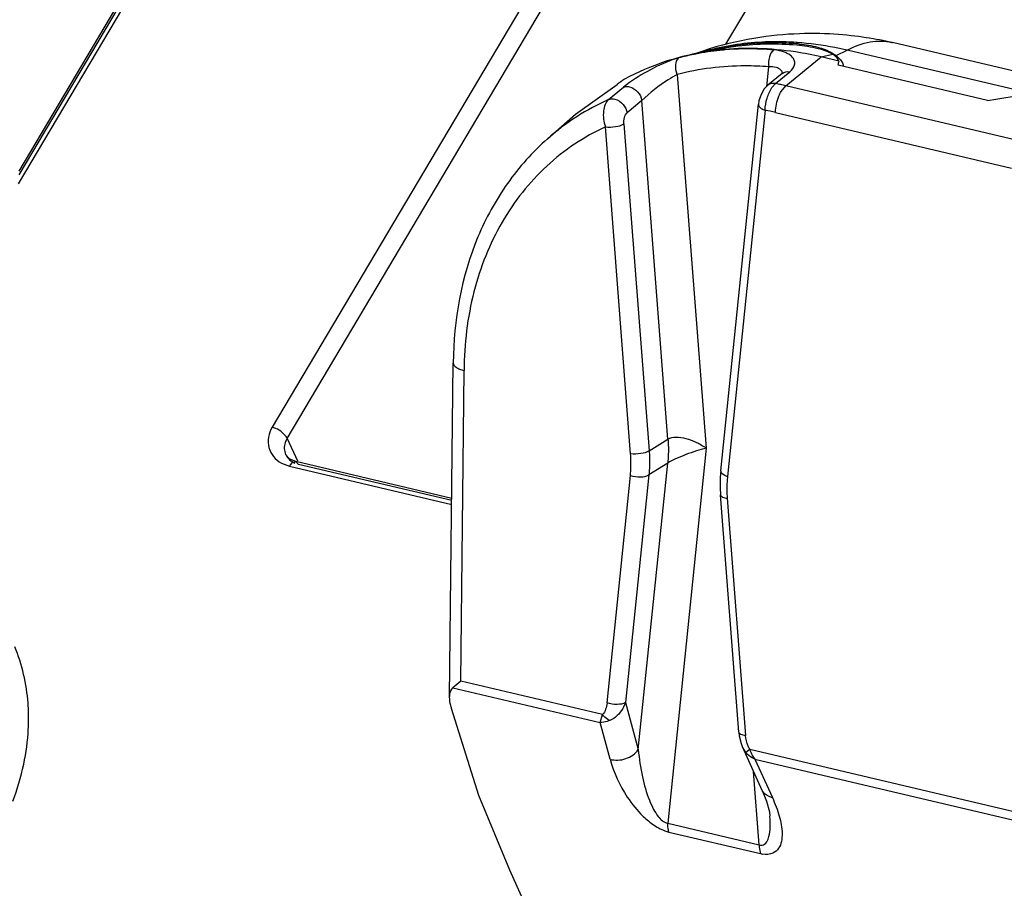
# Model space of a CAD drawing. Header units: inches. Extents: x 0 to 17, y 0 to 11.
# Tile 81 of 104: x 10.233 to 10.517, y 3.892 to 4.143. Entities that reach past the tile are written whole.
import ezdxf

# ---------------------------------------------------------------- set-up
doc = ezdxf.new("R2010")
doc.units = ezdxf.units.IN
doc.header["$LTSCALE"] = 0.935
doc.header["$MEASUREMENT"] = 0
doc.layers.add('1', color=7, linetype='CONTINUOUS')
doc.layers.add('2', color=7, linetype='CONTINUOUS')

msp = doc.modelspace()

# ---------------------------------------------------------------- linework, layer by layer
at = {"layer": '1', "color": 7, "linetype": 'Continuous'}
for p, q in [((10.4364350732, 4.135452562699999), (10.5655607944, 4.3526414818)), ((10.4277920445, 4.1327654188), (10.4346166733, 4.1341183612)), ((10.4354657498, 4.1352050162), (10.4335985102, 4.1346893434)), ((10.4576036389, 4.1352036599), (10.4576362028, 4.1355208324)), ((10.4682372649, 4.132187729), (10.4713906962, 4.133743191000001)), ((10.5252080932, 4.1210415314), (10.4713906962, 4.133743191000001)), ((10.4843225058, 4.1360140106), (10.484462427, 4.135981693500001)), ((10.5395165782, 4.1229881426), (10.484462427, 4.135981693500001)), ((10.427825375, 4.1328407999), (10.4272034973, 4.1326128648)), ((10.4537274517, 4.123494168), (10.4639717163, 4.1317939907)), ((10.4639717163, 4.1317939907), (10.4672829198, 4.1325619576)), ((10.4689810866, 4.1306117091), (10.4639717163, 4.1317939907)), ((10.4670300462, 4.1329904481), (10.4682369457, 4.1321879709)), ((10.4682372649, 4.132187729), (10.4694355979, 4.131060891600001)), ((10.4695295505, 4.1309467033), (10.4700738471, 4.1300977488)), ((10.4482149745, 4.123326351), (10.4487923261, 4.1289497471)), ((10.5119000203, 4.1192310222), (10.4688018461, 4.1294027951)), ((10.4689810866, 4.1306117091), (10.4689567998, 4.130230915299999)), ((10.4700738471, 4.1300977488), (10.4702734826, 4.1295789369)), ((10.4702734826, 4.1295789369), (10.4703729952, 4.129044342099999)), ((10.4224410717, 4.1267158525), (10.4307678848, 4.0190389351)), ((10.4526467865, 4.1270607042), (10.4485173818, 4.1236483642)), ((10.4507850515, 4.124139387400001), (10.4549127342, 4.1275520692)), ((10.3930509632, 4.1152955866), (10.4050758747, 4.1238490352)), ((10.40264333, 4.1195420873), (10.406906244, 4.123093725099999)), ((10.4086854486, 4.1244485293), (10.4069093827, 4.1230963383)), ((10.4497379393, 4.1229581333), (10.4507850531, 4.124139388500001)), ((10.4524054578, 4.1218821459), (10.4537274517, 4.123494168)), ((10.5217893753, 4.1074306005), (10.4537274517, 4.123494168)), ((10.412211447, 4.1192523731), (10.4079630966, 4.11570558)), ((10.4197601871, 4.0216369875), (10.412211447, 4.1192523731)), ((10.4349859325, 4.0125181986), (10.4458329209, 4.118167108)), ((10.3849897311, 4.1081862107), (10.3930534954, 4.1152978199)), ((10.4477594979, 4.1164676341), (10.4369125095, 4.0108187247)), ((10.4507589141, 4.1158140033), (10.5188208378, 4.0997504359)), ((10.4089847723, 4.0174100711), (10.401695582, 4.1116699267)), ((10.4070353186, 4.1124930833), (10.4143245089, 4.0182332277)), ((10.3568079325, 3.947301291), (10.3578442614, 4.0435822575)), ((10.3599953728, 3.9518786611), (10.360959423, 4.0414386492)), ((10.4143245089, 4.0182332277), (10.4197601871, 4.0216369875)), ((10.4307678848, 4.0190389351), (10.4196682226, 3.9109283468)), ((10.4112059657, 3.9321179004), (10.4196856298, 4.0147097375)), ((10.4196856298, 4.0147097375), (10.4142499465, 4.0113059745)), ((10.4021833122, 3.9455834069), (10.4089176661, 4.0111755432)), ((10.4142499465, 4.0113059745), (10.4075155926, 3.9457138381)), ((10.4402017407, 3.9371475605), (10.4349099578, 4.0055780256)), ((10.4368454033, 4.0045841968), (10.4421371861, 3.9361537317)), ((10.357728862, 3.9499454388), (10.4001730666, 3.9399280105)), ((10.3599953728, 3.9518786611), (10.3577292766, 3.9499453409)), ((10.4008695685, 3.942231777), (10.3599953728, 3.9518786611)), ((10.3652157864, 3.9189240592), (10.3573681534, 3.9439858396)), ((10.4075155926, 3.9457138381), (10.4112059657, 3.9321179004)), ((10.4001730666, 3.9399280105), (10.4008701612, 3.9422314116)), ((10.4030431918, 3.9293539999), (10.4001730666, 3.9399280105)), ((10.4413029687, 3.9327119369), (10.4412854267, 3.9327510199)), ((10.4469476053, 3.9203033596), (10.4413010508, 3.9327048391)), ((10.4422151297, 3.9312612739), (10.4413029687, 3.9327119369)), ((10.4433723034, 3.9322005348), (10.4422151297, 3.9312612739)), ((10.5203799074, 3.9140256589), (10.4433723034, 3.9322005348)), ((10.4448065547, 3.9293938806), (10.5207487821, 3.9114704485)), ((10.4448065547, 3.9293938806), (10.4498550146, 3.9183057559)), ((10.4460704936, 3.9046970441), (10.4444372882, 3.9258166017)), ((10.374181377, 3.8974024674), (10.3652157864, 3.9189240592)), ((10.4196682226, 3.9109283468), (10.4460704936, 3.9046970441)), ((10.4200370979, 3.9083731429), (10.446439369, 3.9021418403)), ((10.3792446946, 3.8860858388), (10.3741813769, 3.8974024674))]:
    msp.add_line(p, q, dxfattribs=at)
for points in [[(10.4843094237, 4.135955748), (10.483388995, 4.1361601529), (10.4825514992, 4.136338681), (10.4816822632, 4.1365164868), (10.4807820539, 4.1366926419), (10.4798526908, 4.136865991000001), (10.4788955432, 4.137035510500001), (10.4779105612, 4.1372004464), (10.4768966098, 4.1373601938), (10.4758526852, 4.137514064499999), (10.4747777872, 4.1376613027), (10.4736708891, 4.1378010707), (10.4725308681, 4.1379324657), (10.4713563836, 4.1380545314), (10.4701460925, 4.1381662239), (10.4688987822, 4.1382663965), (10.4676136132, 4.1383537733), (10.466290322, 4.1384269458), (10.4649305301, 4.1384843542), (10.4635360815, 4.1385244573), (10.46210863, 4.1385458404), (10.4606498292, 4.1385471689), (10.4591604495, 4.1385271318), (10.4576410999, 4.1384844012), (10.4560924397, 4.1384176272), (10.4545151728, 4.138325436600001), (10.4529100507, 4.1382064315), (10.4512777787, 4.1380591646), (10.449618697, 4.137882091), (10.4479331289, 4.1376736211), (10.4462223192, 4.1374322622), (10.4444870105, 4.1371564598), (10.4427277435, 4.136844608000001), (10.4409451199, 4.1364950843), (10.4391398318, 4.1361062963), (10.4373129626, 4.1356767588), (10.4354657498, 4.1352050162)], [(10.4335985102, 4.1346893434), (10.4317065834, 4.1341263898), (10.4297840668, 4.1335118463), (10.427825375, 4.1328407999)], [(10.4528623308, 4.1272562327), (10.4528805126, 4.1272895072), (10.4526485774, 4.1270621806)], [(10.4485180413, 4.1236489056), (10.4475219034, 4.1225887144), (10.4466175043, 4.121026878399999), (10.4459907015, 4.1191381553), (10.4458322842, 4.1181606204)], [(10.4349859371, 4.0125182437), (10.434843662, 4.010684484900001), (10.4348052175, 4.0075741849), (10.4349099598, 4.005578)], [(10.4402018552, 3.9371461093), (10.4403204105, 3.9361108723), (10.4408631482, 3.9338437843), (10.4412854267, 3.9327510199)], [(10.446947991, 3.9203031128), (10.4481774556, 3.9172239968), (10.4489836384, 3.9141772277), (10.449142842, 3.9129750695)]]:
    msp.add_lwpolyline(points, dxfattribs=at)
for centre, radius, start, end in [((10.4428689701, 4.0565744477), 0.0776644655, 96.4245912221, 101.1982681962), ((10.4427289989, 4.056269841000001), 0.07782961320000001, 95.94866305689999, 101.0572652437), ((10.4499951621, 4.0626739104), 0.0734285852, 102.1759072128, 106.5150734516), ((10.449722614, 4.060232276), 0.0755838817, 101.5662458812, 104.305200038), ((10.4430463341, 4.0551539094), 0.0790959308, 96.1188323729, 96.43712192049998), ((10.442948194, 4.0543655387), 0.0797463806, 94.8445932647, 95.9635052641), ((10.4508778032, 4.050057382), 0.0861206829, 85.9460873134, 86.12469094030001), ((10.4499521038, 4.0468176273), 0.0890354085, 85.04899416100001, 85.541675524), ((10.4418617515, 4.0609051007), 0.0732146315, 107.233660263, 108.2274449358), ((10.4423166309, 4.0593423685), 0.0748419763, 101.1949916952, 107.2118173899), ((10.4422488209, 4.0587766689), 0.0752771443, 101.51681591, 104.9362160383), ((10.4424353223, 4.0578981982), 0.07617516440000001, 101.0753755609, 101.5223479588), ((10.4498325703, 4.0632503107), 0.07282974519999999, 106.5213417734, 106.7636067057), ((10.4440943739, 4.0824088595), 0.0527042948, 104.3331637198, 104.9662994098), ((10.4650754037, 4.1273776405), 0.005707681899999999, 38.7048439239, 40.1892757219), ((10.4414425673, 4.0620972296), 0.0719512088, 108.2073264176, 118.3956852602), ((10.4791940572, 4.0228259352), 0.1252963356, 125.0566442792, 126.2665874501), ((10.4513747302, 4.1269707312), 0.0013886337, 7.958243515, 16.1231976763), ((10.4321508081, 4.0321486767), 0.093859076, 77.6308660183, 78.54873860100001), ((10.4319346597, 4.0311631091), 0.0948680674, 76.7195989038, 77.63085785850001), ((10.4311738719, 4.0557413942), 0.0698880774, 114.0932353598, 122.6643588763), ((10.4311171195, 4.055887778), 0.06973422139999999, 122.690017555, 131.4123990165), ((10.4303406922, 4.0293265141), 0.0888650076, 76.7166616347, 78.696022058), ((10.4223468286, 3.9181312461), 0.0100277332, 252.7990360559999, 256.6832473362), ((10.4484507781, 3.9106253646), 0.0087187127, 256.6616986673, 260.9261953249)]:
    msp.add_arc(centre, radius, start, end, dxfattribs=at)
for centre, major_axis, ratio, start_param, end_param in [((10.4455323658, 4.133365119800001), (0.0234434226, -0.0029467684), 0.2039688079, 0.0399555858, 0.408801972), ((10.4451839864, 4.1299719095), (0.0237946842, 0.0009560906), 0.4517468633, -0.1414732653, -0.0647090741)]:
    msp.add_ellipse(centre, major_axis=major_axis, ratio=ratio, start_param=start_param, end_param=end_param, dxfattribs=at)
for points, knots in [([(10.4713906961, 4.133743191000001), (10.4734637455, 4.1348542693), (10.4776881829, 4.1364979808), (10.4822767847, 4.1364762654), (10.4843222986, 4.1360139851)], [0, 0, 0, 0, 0.5286490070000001, 1, 1, 1, 1]), ([(10.4566982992, 4.1359811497), (10.4548040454, 4.1361094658), (10.4473796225, 4.1363652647), (10.4399127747, 4.1356173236), (10.434508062, 4.1344506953)], [0, 0, 0, 0, 0.2556071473, 1, 1, 1, 1]), ([(10.4568731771, 4.1355836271), (10.4549766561, 4.1357314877), (10.4475221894, 4.1360748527), (10.4400141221, 4.1353960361), (10.4345679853, 4.1342813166)], [0, 0, 0, 0, 0.2549515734, 1, 1, 1, 1]), ([(10.4639717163, 4.1317939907), (10.4615133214, 4.1323742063), (10.4518602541, 4.1342597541), (10.4418820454, 4.1345782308), (10.4346154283, 4.1337992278)], [0, 0, 0, 0, 0.2568525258, 1, 1, 1, 1]), ([(10.4346178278, 4.1341149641), (10.4364128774, 4.134470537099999), (10.4437636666, 4.1356471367), (10.4512779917, 4.1357556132), (10.4568687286, 4.1352791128)], [0, 0, 0, 0, 0.2459271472, 1, 1, 1, 1]), ([(10.4501663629, 4.133826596), (10.4489925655, 4.1339231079), (10.4443471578, 4.1342114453), (10.4396771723, 4.1341206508), (10.436213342, 4.1338270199)], [0, 0, 0, 0, 0.2530630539, 1, 1, 1, 1]), ([(10.4501655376, 4.1338266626), (10.4495669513, 4.133329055), (10.4488143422, 4.131634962), (10.4486789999, 4.1298942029), (10.4487923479, 4.1289497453)], [0, 0, 0, 0, 0.4500396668, 1, 1, 1, 1]), ([(10.4549127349, 4.1275520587), (10.4555425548, 4.128070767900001), (10.4563719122, 4.1290660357), (10.4563262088, 4.1306298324), (10.4557914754, 4.1316205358), (10.4548600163, 4.132454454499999), (10.4530171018, 4.1334190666), (10.4513464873, 4.1337259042), (10.4501663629, 4.133826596)], [0, 0, 0, 0, 0.2284683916, 0.3229902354, 0.4216949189, 0.535039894, 0.6683505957, 1, 1, 1, 1]), ([(10.4568687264, 4.135279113), (10.4589663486, 4.135100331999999), (10.4625345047, 4.134556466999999), (10.4660133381, 4.1333669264), (10.4672829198, 4.1325619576)], [0, 0, 0, 0, 0.5834087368, 1, 1, 1, 1]), ([(10.4713909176, 4.1337433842), (10.4702153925, 4.1340195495), (10.4654578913, 4.1350504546), (10.4606171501, 4.1357038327), (10.4569661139, 4.1359625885)], [0, 0, 0, 0, 0.2480685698, 1, 1, 1, 1]), ([(10.4576362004, 4.1355208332), (10.4594257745, 4.1353658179), (10.4626603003, 4.1348603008), (10.4657599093, 4.1337193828), (10.4670300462, 4.1329904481)], [0, 0, 0, 0, 0.5508833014, 1, 1, 1, 1]), ([(10.4228466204, 4.1315104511), (10.4203284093, 4.1308404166), (10.4154414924, 4.1286960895), (10.4108762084, 4.1260018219), (10.4086854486, 4.1244485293)], [0, 0, 0, 0, 0.4924672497, 1, 1, 1, 1]), ([(10.4224410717, 4.1267158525), (10.422098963, 4.127592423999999), (10.4217836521, 4.1292480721), (10.422300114, 4.1310366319), (10.4228482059, 4.1315108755)], [0, 0, 0, 0, 0.564890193, 1, 1, 1, 1]), ([(10.4487923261, 4.1289497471), (10.4465374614, 4.1291351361), (10.4377042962, 4.1295095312), (10.4287955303, 4.1284116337), (10.4224410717, 4.1267158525)], [0, 0, 0, 0, 0.2559557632, 1, 1, 1, 1]), ([(10.4527087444, 4.1273563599), (10.4526347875, 4.127612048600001), (10.452182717, 4.1282916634), (10.450745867, 4.1289085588), (10.4495098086, 4.128979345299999), (10.4487923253, 4.128949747)], [0, 0, 0, 0, 0.1781951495, 0.5192513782, 1, 1, 1, 1]), ([(10.4224410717, 4.1267158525), (10.421539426, 4.1262553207), (10.4178483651, 4.1241762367), (10.4145740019, 4.1214365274), (10.412211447, 4.1192523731)], [0, 0, 0, 0, 0.239353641, 1, 1, 1, 1]), ([(10.5119000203, 4.1192310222), (10.5245236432, 4.1214773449), (10.5501981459, 4.1246993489), (10.5888075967, 4.1259124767), (10.6266060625, 4.1234902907), (10.6619991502, 4.1176009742), (10.6935031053, 4.1084294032), (10.719884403, 4.096402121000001), (10.7401170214, 4.0818943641), (10.7496636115, 4.06981086), (10.7526838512, 4.0636538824)], [0, 0, 0, 0, 0.1484884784, 0.2991092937, 0.4467297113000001, 0.5864283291, 0.7138031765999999, 0.8257043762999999, 0.9205803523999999, 1, 1, 1, 1]), ([(10.4069061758, 4.1230936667), (10.4070267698, 4.1231444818), (10.407601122, 4.1233320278), (10.4082347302, 4.1233049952), (10.4086926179, 4.1231938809)], [0, 0, 0, 0, 0.2173658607, 1, 1, 1, 1]), ([(10.4086925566, 4.1231940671), (10.4095773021, 4.1229797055), (10.4112035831, 4.1218991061), (10.4120822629, 4.1201658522), (10.412212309, 4.1192519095)], [0, 0, 0, 0, 0.4965080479, 1, 1, 1, 1]), ([(10.4477594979, 4.1164676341), (10.4477900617, 4.1176376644), (10.4481922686, 4.1199095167), (10.4491106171, 4.1220403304), (10.4497379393, 4.1229581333)], [0, 0, 0, 0, 0.5128653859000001, 1, 1, 1, 1]), ([(10.4026439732, 4.1195409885), (10.4017290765, 4.118755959), (10.4008265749, 4.115858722), (10.4011981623, 4.113117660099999), (10.401695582, 4.1116699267)], [0, 0, 0, 0, 0.4405644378, 1, 1, 1, 1]), ([(10.4026439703, 4.1195409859), (10.4027646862, 4.119592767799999), (10.4033461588, 4.1197691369), (10.4039773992, 4.119733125), (10.404438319, 4.1196271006)], [0, 0, 0, 0, 0.2173607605, 1, 1, 1, 1]), ([(10.404438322, 4.1196271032), (10.4053627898, 4.1194144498), (10.4069826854, 4.1182980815), (10.4078292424, 4.1165761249), (10.4079634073, 4.1157064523)], [0, 0, 0, 0, 0.5187715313, 1, 1, 1, 1]), ([(10.4507589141, 4.1158140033), (10.4507761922, 4.1174192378), (10.4512285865, 4.1195490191), (10.4521488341, 4.1214495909), (10.4524054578, 4.1218821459)], [0, 0, 0, 0, 0.7614399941, 1, 1, 1, 1]), ([(10.4458331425, 4.1181615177), (10.4458184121, 4.1179989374), (10.4459567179, 4.1174946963), (10.4466926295, 4.1168984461), (10.4473684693, 4.1166001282), (10.4477594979, 4.1164676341)], [0, 0, 0, 0, 0.1806590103, 0.5430958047, 1, 1, 1, 1]), ([(10.4070353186, 4.1124930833), (10.406994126, 4.1131049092), (10.407096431, 4.1142330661), (10.4075568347, 4.1153736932), (10.4079630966, 4.11570558)], [0, 0, 0, 0, 0.5389426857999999, 1, 1, 1, 1]), ([(10.401695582, 4.1116699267), (10.3955588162, 4.1088130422), (10.3839923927, 4.10105472), (10.3708879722, 4.0844120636), (10.36277606, 4.063965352), (10.3610059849, 4.04906291), (10.360959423, 4.0414386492)], [0, 0, 0, 0, 0.2375313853, 0.4794451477, 0.7324583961, 1, 1, 1, 1]), ([(10.4016955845, 4.1116698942), (10.4026682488, 4.1115401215), (10.40449681, 4.1116132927), (10.40632159, 4.1120523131), (10.407035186, 4.1124930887)], [0, 0, 0, 0, 0.539156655, 1, 1, 1, 1]), ([(10.3849897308, 4.1081862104), (10.3806829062, 4.104387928), (10.3728588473, 4.095615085), (10.3612733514, 4.0744649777), (10.3579224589, 4.0559176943), (10.3578442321, 4.0435778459)], [0, 0, 0, 0, 0.23961655, 0.485081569, 1, 1, 1, 1]), ([(10.3578442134, 4.0435780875), (10.3578411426, 4.0430851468), (10.3585595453, 4.0423298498), (10.3597203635, 4.0417880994), (10.36051985, 4.0415423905), (10.36095936, 4.04143866)], [0, 0, 0, 0, 0.3743670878, 0.6570473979, 1, 1, 1, 1]), ([(10.419760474, 4.0216369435), (10.4198051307, 4.0210520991), (10.4199317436, 4.0187444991), (10.4198604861, 4.0164251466), (10.4196859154, 4.0147096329)], [0, 0, 0, 0, 0.2538153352, 1, 1, 1, 1]), ([(10.4197601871, 4.0216369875), (10.4204208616, 4.0220393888), (10.4222409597, 4.022353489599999), (10.4250530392, 4.0219140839), (10.4280115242, 4.020782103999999), (10.4298969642, 4.0196861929), (10.4307678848, 4.0190389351)], [0, 0, 0, 0, 0.1973045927, 0.447249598, 0.7232386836, 1, 1, 1, 1]), ([(10.4089177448, 4.0111755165), (10.4089700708, 4.0116851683), (10.4091337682, 4.0137589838), (10.4091057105, 4.015847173), (10.4089848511, 4.0174100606)], [0, 0, 0, 0, 0.2463266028, 1, 1, 1, 1]), ([(10.4143245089, 4.0182332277), (10.4136145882, 4.0177864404), (10.4117838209, 4.0173569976), (10.4099574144, 4.0172803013), (10.4089847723, 4.0174100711)], [0, 0, 0, 0, 0.4608674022, 1, 1, 1, 1]), ([(10.4143245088, 4.0182332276), (10.4143696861, 4.0176482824), (10.4144981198, 4.0153407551), (10.4144258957, 4.0130212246), (10.4142499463, 4.0113059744)], [0, 0, 0, 0, 0.2538740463, 1, 1, 1, 1]), ([(10.430767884, 4.0190389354), (10.4298220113, 4.0187876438), (10.4278327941, 4.0182391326), (10.4248880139, 4.0171883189), (10.4221182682, 4.0160401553), (10.4204043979, 4.0151702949), (10.4196856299, 4.0147097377)], [0, 0, 0, 0, 0.2460612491, 0.5185293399, 0.7853716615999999, 1, 1, 1, 1]), ([(10.4369125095, 4.0108187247), (10.4366452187, 4.0109092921), (10.4358745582, 4.0112109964), (10.4349284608, 4.0119252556), (10.4349866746, 4.012518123)], [0, 0, 0, 0, 0.3214557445, 1, 1, 1, 1]), ([(10.4089176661, 4.0111755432), (10.4098551, 4.010857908), (10.411658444, 4.0106221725), (10.413554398, 4.0108723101), (10.4142499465, 4.0113059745)], [0, 0, 0, 0, 0.5470084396, 1, 1, 1, 1]), ([(10.4369124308, 4.0108187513), (10.4368601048, 4.0103090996), (10.4366964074, 4.0082352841), (10.4367244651, 4.0061470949), (10.4368453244, 4.0045842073)], [0, 0, 0, 0, 0.2463266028, 1, 1, 1, 1]), ([(10.434911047, 4.00557811), (10.4349334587, 4.0052936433), (10.4356749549, 4.0047568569), (10.4363818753, 4.0046460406), (10.4368454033, 4.0045841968)], [0, 0, 0, 0, 0.3789566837, 1, 1, 1, 1]), ([(10.3568078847, 3.9473013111), (10.3568105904, 3.9475528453), (10.3568665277, 3.9484867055), (10.3572150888, 3.9494794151), (10.357728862, 3.9499454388)], [0, 0, 0, 0, 0.2661350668, 1, 1, 1, 1]), ([(10.3573681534, 3.9439858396), (10.3572789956, 3.944270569), (10.3569751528, 3.9453507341), (10.3567990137, 3.9464766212), (10.3568078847, 3.9473013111)], [0, 0, 0, 0, 0.2656594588, 1, 1, 1, 1]), ([(10.4021833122, 3.9455834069), (10.4021188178, 3.944958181), (10.4018800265, 3.9437676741), (10.401306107, 3.9426255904), (10.4008695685, 3.942231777)], [0, 0, 0, 0, 0.5166955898, 1, 1, 1, 1]), ([(10.4075155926, 3.9457138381), (10.4068200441, 3.9452801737), (10.4049240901, 3.9450300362), (10.4031207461, 3.9452657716), (10.4021833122, 3.9455834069)], [0, 0, 0, 0, 0.4529915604, 1, 1, 1, 1]), ([(10.4075155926, 3.9457138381), (10.4073143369, 3.9451135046), (10.4063736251, 3.9429873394), (10.4045813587, 3.9411326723), (10.4029967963, 3.9405173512)], [0, 0, 0, 0, 0.2713961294, 1, 1, 1, 1]), ([(10.4029967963, 3.9405173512), (10.4028013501, 3.9406063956), (10.401996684, 3.9410465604), (10.4013056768, 3.941683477), (10.4008695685, 3.942231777)], [0, 0, 0, 0, 0.2346333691, 1, 1, 1, 1]), ([(10.4029964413, 3.9405177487), (10.4027549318, 3.9404239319), (10.4018440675, 3.940109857), (10.4008781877, 3.9399306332), (10.4001730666, 3.9399280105)], [0, 0, 0, 0, 0.2687064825, 1, 1, 1, 1]), ([(10.4421371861, 3.9361537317), (10.4416738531, 3.9362155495), (10.4409671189, 3.9363265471), (10.4402257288, 3.9368625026), (10.4402028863, 3.9371469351)], [0, 0, 0, 0, 0.620944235, 1, 1, 1, 1]), ([(10.4433723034, 3.9322005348), (10.4431658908, 3.932491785), (10.4425043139, 3.933725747), (10.4422206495, 3.93512346), (10.4421371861, 3.9361537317)], [0, 0, 0, 0, 0.2567029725, 1, 1, 1, 1]), ([(10.4030435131, 3.9293545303), (10.4045071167, 3.9289497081), (10.4076864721, 3.9291001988), (10.4103595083, 3.930901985), (10.4112059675, 3.9321178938)], [0, 0, 0, 0, 0.5061712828, 1, 1, 1, 1]), ([(10.4112068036, 3.9321188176), (10.4114284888, 3.9294947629), (10.4121699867, 3.9245516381), (10.4137665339, 3.9187982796), (10.4154924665, 3.9150105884), (10.4170043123, 3.9126004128), (10.4185641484, 3.9111002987), (10.4196681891, 3.9109289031)], [0, 0, 0, 0, 0.3341913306, 0.6323149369, 0.7558104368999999, 0.8582136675, 1, 1, 1, 1]), ([(10.443371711, 3.932200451), (10.4434496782, 3.9319381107), (10.4437949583, 3.9309421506), (10.4443177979, 3.9300024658), (10.4448065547, 3.9293938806)], [0, 0, 0, 0, 0.2596023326, 1, 1, 1, 1]), ([(10.4030431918, 3.9293539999), (10.4041167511, 3.9255077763), (10.4068301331, 3.9195796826), (10.4117177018, 3.9134925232), (10.4156626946, 3.9102433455), (10.4180777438, 3.9089215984), (10.419381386, 3.9085520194)], [0, 0, 0, 0, 0.4390063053, 0.7033625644, 0.8510329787, 1, 1, 1, 1]), ([(10.4448065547, 3.9293938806), (10.4445524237, 3.9295049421), (10.4435956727, 3.9299828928), (10.4427331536, 3.930661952), (10.4422151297, 3.9312612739)], [0, 0, 0, 0, 0.2593143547, 1, 1, 1, 1]), ([(10.4498553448, 3.9183062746), (10.4495458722, 3.9183660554), (10.4484001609, 3.91868665), (10.4473169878, 3.9195021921), (10.4469478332, 3.9203034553)], [0, 0, 0, 0, 0.2632305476, 1, 1, 1, 1]), ([(10.4498550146, 3.9183057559), (10.450635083, 3.9165659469), (10.4519408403, 3.9132025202), (10.452780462, 3.9088610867), (10.4525682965, 3.9056853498), (10.451816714, 3.9035511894), (10.4498654, 3.9019028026), (10.44802873, 3.9018382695), (10.4470757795, 3.9020157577)], [0, 0, 0, 0, 0.2814613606, 0.5317181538, 0.6440861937, 0.7489268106, 0.8569079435, 1, 1, 1, 1]), ([(10.4460705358, 3.9046975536), (10.4463337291, 3.9046141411), (10.4468741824, 3.9045278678), (10.4479931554, 3.9049373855), (10.4489255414, 3.9066523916), (10.4493058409, 3.909445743), (10.4492442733, 3.911684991), (10.4491434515, 3.9129681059)], [0, 0, 0, 0, 0.0821078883, 0.156936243, 0.3393213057, 0.6172381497, 1, 1, 1, 1]), ([(10.4200371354, 3.9083732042), (10.4199720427, 3.9085528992), (10.4197279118, 3.9093826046), (10.4196609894, 3.9102562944), (10.4196682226, 3.9109283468)], [0, 0, 0, 0, 0.2214069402, 1, 1, 1, 1]), ([(10.4460704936, 3.9046970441), (10.4460679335, 3.9044591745), (10.4460879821, 3.9035975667), (10.4462265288, 3.9027295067), (10.4464394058, 3.9021419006)], [0, 0, 0, 0, 0.2756912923, 1, 1, 1, 1])]:
    msp.add_open_spline(points, degree=3, knots=knots, dxfattribs=at)
for points in [[(10.452647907, 4.1270615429), (10.4532430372, 4.1275539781), (10.4541550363, 4.1277022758), (10.4549127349, 4.1275520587)], [(10.4507850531, 4.124139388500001), (10.4500270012, 4.1242900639), (10.4491143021, 4.1241420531), (10.4485187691, 4.1236494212)]]:
    msp.add_open_spline(points, degree=3, dxfattribs=at)
at = {"layer": '2', "color": 7, "linetype": 'Continuous'}
for p, q in [((10.2325349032, 4.0952126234), (10.3104828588, 4.226633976)), ((10.30801556, 4.2250276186), (10.2325628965, 4.0978133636)), ((10.3080577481, 4.2261477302), (10.232574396, 4.0988817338)), ((10.411100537, 4.2028867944), (10.3056220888, 4.0250486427)), ((10.3099444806, 4.0218398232), (10.4154229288, 4.1996779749)), ((10.3099444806, 4.0218398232), (10.3129705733, 4.0154191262)), ((10.3082801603, 4.014716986), (10.3105814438, 4.013835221)), ((10.3095112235, 4.0171992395), (10.3095242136, 4.0171713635)), ((10.3108756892, 4.0142713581), (10.3115349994, 4.0149299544)), ((10.3115349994, 4.0149299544), (10.3124451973, 4.0151653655)), ((10.3574242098, 4.0045570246), (10.3124468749, 4.0151723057)), ((10.3124485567, 4.0151719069), (10.3132507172, 4.0143642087)), ((10.3105814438, 4.013835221), (10.3574051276, 4.0027841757)), ((10.3574175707, 4.0039402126), (10.3132507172, 4.0143642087))]:
    msp.add_line(p, q, dxfattribs=at)
msp.add_lwpolyline([(10.3124473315, 4.0151721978), (10.310714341, 4.0158813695), (10.3095112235, 4.0171992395)], dxfattribs=at)
for centre, radius, start, end in [((10.3144290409, 4.0115567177), 0.0044716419, 142.6213974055, 149.3664651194), ((10.1741430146, 3.9411522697), 0.0612585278, 357.0910271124, 358.7048774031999)]:
    msp.add_arc(centre, radius, start, end, dxfattribs=at)
for points, knots in [([(10.3056220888, 4.0250486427), (10.304618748, 4.0233381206), (10.3037110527, 4.019009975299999), (10.3066020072, 4.0156291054), (10.3082801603, 4.014716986)], [0, 0, 0, 0, 0.5093829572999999, 1, 1, 1, 1]), ([(10.3099444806, 4.0218398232), (10.3097930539, 4.0221936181), (10.3087194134, 4.0236954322), (10.3070230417, 4.0247179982), (10.3056220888, 4.0250486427)], [0, 0, 0, 0, 0.2109536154, 1, 1, 1, 1]), ([(10.3099444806, 4.0218398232), (10.3097131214, 4.0214596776), (10.3090099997, 4.020031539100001), (10.3090312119, 4.018238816), (10.3095112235, 4.0171992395)], [0, 0, 0, 0, 0.279872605, 1, 1, 1, 1]), ([(10.2353858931, 3.9397676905), (10.235428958, 3.9416759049), (10.2352482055, 3.9491685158), (10.2335767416, 3.9566649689), (10.2313828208, 3.9618032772)], [0, 0, 0, 0, 0.2546365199, 1, 1, 1, 1])]:
    msp.add_open_spline(points, degree=3, knots=knots, dxfattribs=at)
for points in [[(10.3095242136, 4.0171713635), (10.3100393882, 4.0160758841), (10.3110840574, 4.015187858), (10.3121978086, 4.0147134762)], [(10.2339847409, 3.9278887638), (10.2346915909, 3.9312289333), (10.2351494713, 3.9346336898), (10.2353226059, 3.9380434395)], [(10.2308873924, 3.9172239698), (10.2321589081, 3.9207005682), (10.2332183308, 3.9242671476), (10.2339847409, 3.9278887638)]]:
    msp.add_open_spline(points, degree=3, dxfattribs=at)

doc.saveas('drawing.dxf')
